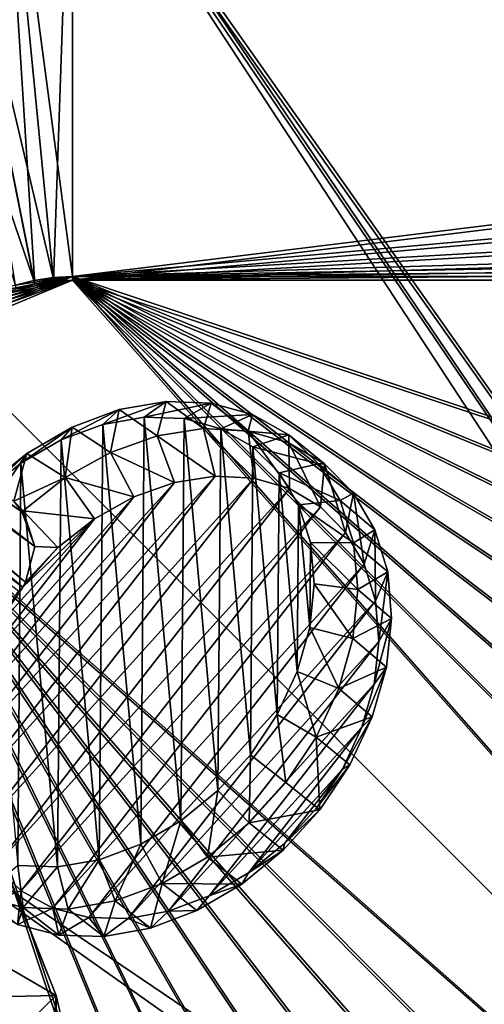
# Model space of a CAD drawing. Header units: metres. Extents: x 0 to 904, y -904 to 0.
# Tile 58 of 236: x 231 to 347, y -377 to -130. Entities that reach past the tile are written whole.
import ezdxf

# ---------------------------------------------------------------- set-up
doc = ezdxf.new("R2010")
doc.units = ezdxf.units.M

msp = doc.modelspace()

# ---------------------------------------------------------------- linework, layer by layer
at = {"layer": 'top'}
for points in [[(226.294678, -340.593079, 627.738281), (239.891342, -374.534302, 627.738281), (210.928574, -357.733429, 541.487976)], [(226.294678, -340.593079, 627.738281), (227.274521, -342.608612, 656.822449), (239.891342, -374.534302, 627.738281)], [(227.274521, -342.608612, 656.822449), (239.891449, -374.534271, 656.492065), (239.891342, -374.534302, 627.738281)], [(227.274872, -550.600037, 656.822449), (239.891449, -374.534271, 656.492065), (227.274521, -342.608612, 656.822449)], [(239.891342, -374.534302, 627.738281), (216.628174, -375.021973, 540.090271), (210.928574, -357.733429, 541.487976)], [(216.628174, -375.021973, 540.090271), (239.891342, -374.534302, 627.738281), (221.08551, -392.713531, 539.037292)], [(239.891342, -374.534302, 627.738281), (248.177063, -410.146484, 627.738281), (221.08551, -392.713531, 539.037292)], [(227.274872, -550.600037, 656.822449), (239.892044, -518.673462, 656.492065), (239.891449, -374.534271, 656.492065)], [(239.891342, -374.534302, 627.738281), (239.891449, -374.534271, 656.492065), (248.177063, -410.146484, 627.738281)], [(239.891449, -374.534271, 656.492065), (248.176208, -410.146606, 656.275085), (248.177063, -410.146484, 627.738281)], [(239.892044, -518.673462, 656.492065), (248.176208, -410.146606, 656.275085), (239.891449, -374.534271, 656.492065)]]:
    msp.add_3dface(points, dxfattribs=at)
at = {"layer": 'top0123413'}
for points in [[(599.026855, -599.023621, 106.499786), (74.938576, -244.304413, 117.34655), (244.305359, -74.93528, 117.346581)], [(74.938576, -244.304413, 117.34655), (75.496498, -229.329498, 117.524498), (244.305359, -74.93528, 117.346581)], [(244.305359, -74.93528, 117.346581), (75.496498, -229.329498, 117.524498), (229.33046, -75.495567, 117.524498)], [(783.459534, -78.803986, 110.644272), (821.526306, -350.769836, 106.817665), (244.305359, -74.93528, 117.346581)], [(821.526306, -350.769836, 106.817665), (608.480347, -591.158813, 106.480179), (244.305359, -74.93528, 117.346581)], [(244.305359, -74.93528, 117.346581), (608.480347, -591.158813, 106.480179), (599.026855, -599.023621, 106.499786)], [(229.476379, -77.234627, 120.501686), (76.680428, -244.304428, 120.325508), (244.305359, -76.679497, 120.325508)], [(76.680428, -244.304428, 120.325508), (592.962036, -609.72644, 109.443001), (244.305359, -76.679497, 120.325508)], [(244.305359, -76.679497, 120.325508), (592.962036, -609.72644, 109.443001), (600.576782, -600.573547, 109.461983)], [(785.042603, -80.559555, 113.603523), (244.305359, -76.679497, 120.325508), (819.806702, -350.769836, 109.839348)], [(819.806702, -350.769836, 109.839348), (244.305359, -76.679497, 120.325508), (609.729675, -592.958801, 109.443001)], [(244.305359, -76.679497, 120.325508), (600.576782, -600.573547, 109.461983), (609.729675, -592.958801, 109.443001)], [(599.026855, -599.023621, 106.499786), (78.807236, -783.456238, 110.644272), (74.938576, -244.304413, 117.34655)], [(592.962036, -609.72644, 109.443001), (76.680428, -244.304428, 120.325508), (350.77301, -819.803528, 109.839348)], [(76.680428, -244.304428, 120.325508), (80.562805, -785.039307, 113.603523), (350.77301, -819.803528, 109.839348)]]:
    msp.add_3dface(points, dxfattribs=at)
at = {"layer": 'top0123414'}
for points in [[(239.130142, -194.557022, 2176.059814), (225.478394, -55.951408, 2078.537354), (207.135193, -58.672752, 2078.537354)], [(244, -194.317764, 2176.059814), (244, -55.041393, 2078.537354), (225.478394, -55.951408, 2078.537354)], [(239.130142, -194.557022, 2176.059814), (244, -194.317764, 2176.059814), (225.478394, -55.951408, 2078.537354)], [(244, -55.041393, 2078.537354), (244, -194.317764, 2176.059814), (824.877136, -122.586029, 2125.83252)], [(234.307266, -195.272552, 2176.059814), (207.135193, -58.672752, 2078.537354), (189.147095, -63.179028, 2078.537354)], [(234.307266, -195.272552, 2176.059814), (239.130142, -194.557022, 2176.059814), (207.135193, -58.672752, 2078.537354)], [(207.643402, -61.238056, 2076.706299), (225.733688, -58.554077, 2076.706299), (234.491287, -196.200363, 2173.059814)], [(225.733688, -58.554077, 2076.706299), (244, -57.656563, 2076.706299), (239.222626, -195.498398, 2173.059814)], [(225.733688, -58.554077, 2076.706299), (239.222626, -195.498398, 2173.059814), (234.491287, -196.200363, 2173.059814)], [(244, -57.656563, 2076.706299), (244, -195.263657, 2173.059814), (239.222626, -195.498398, 2173.059814)], [(244, -57.656563, 2076.706299), (823.008972, -124.282608, 2123.358154), (244, -195.263657, 2173.059814)], [(207.643402, -61.238056, 2076.706299), (234.491287, -196.200363, 2173.059814), (229.851532, -197.362762, 2173.059814)], [(229.577713, -196.457367, 2176.059814), (234.307266, -195.272552, 2176.059814), (189.147095, -63.179028, 2078.537354)], [(824.877136, -122.586029, 2125.83252), (244, -194.317764, 2176.059814), (811.42926, -143.356155, 2140.375977)], [(823.008972, -124.282608, 2123.358154), (809.879211, -144.78981, 2137.717529), (244, -195.263657, 2173.059814)], [(244, -194.317764, 2176.059814), (794.585938, -162.380875, 2153.697266), (811.42926, -143.356155, 2140.375977)], [(244, -195.263657, 2173.059814), (809.879211, -144.78981, 2137.717529), (793.394592, -163.593872, 2150.884277)], [(773.81134, -178.560959, 2165.026611), (794.585938, -162.380875, 2153.697266), (244, -194.317764, 2176.059814)], [(793.394592, -163.593872, 2150.884277), (773.014099, -179.613525, 2162.101318), (244, -195.263657, 2173.059814)], [(244, -194.317764, 2176.059814), (761.837158, -185.037598, 2169.561768), (773.81134, -178.560959, 2165.026611)], [(773.014099, -179.613525, 2162.101318), (761.243042, -186.037827, 2166.599609), (244, -195.263657, 2173.059814)], [(748.854065, -190.035812, 2173.061523), (761.837158, -185.037598, 2169.561768), (244, -194.317764, 2176.059814)], [(244, -195.263657, 2173.059814), (761.243042, -186.037827, 2166.599609), (748.464478, -191.002426, 2170.075928)], [(720.773071, -194.317764, 2176.059814), (748.854065, -190.035812, 2173.061523), (244, -194.317764, 2176.059814)], [(720.773071, -195.263657, 2173.059814), (244, -195.263657, 2173.059814), (748.464478, -191.002426, 2170.075928)], [(208.869354, -208.869354, 2176.059814), (613.347717, -613.347717, 2176.059814), (244, -194.317764, 2176.059814)], [(212.481262, -205.595688, 2176.059814), (208.869354, -208.869354, 2176.059814), (244, -194.317764, 2176.059814)], [(244, -194.317764, 2176.059814), (216.397446, -202.691254, 2176.059814), (212.481262, -205.595688, 2176.059814)], [(220.579483, -200.184662, 2176.059814), (216.397446, -202.691254, 2176.059814), (244, -194.317764, 2176.059814)], [(224.987061, -198.100021, 2176.059814), (220.579483, -200.184662, 2176.059814), (244, -194.317764, 2176.059814)], [(244, -194.317764, 2176.059814), (229.577713, -196.457367, 2176.059814), (224.987061, -198.100021, 2176.059814)], [(234.307266, -195.272552, 2176.059814), (229.577713, -196.457367, 2176.059814), (244, -194.317764, 2176.059814)], [(239.130142, -194.557022, 2176.059814), (234.307266, -195.272552, 2176.059814), (244, -194.317764, 2176.059814)], [(613.347717, -613.347717, 2176.059814), (637.130676, -587.151306, 2176.059814), (244, -194.317764, 2176.059814)], [(244, -194.317764, 2176.059814), (637.130676, -587.151306, 2176.059814), (658.570862, -558.350342, 2176.059814)], [(658.570862, -558.350342, 2176.059814), (677.258911, -527.28064, 2176.059814), (244, -194.317764, 2176.059814)], [(677.258911, -527.28064, 2176.059814), (692.854126, -494.357971, 2176.059814), (244, -194.317764, 2176.059814)], [(244, -194.317764, 2176.059814), (692.854126, -494.357971, 2176.059814), (705.106445, -460.050629, 2176.059814)], [(705.106445, -460.050629, 2176.059814), (713.861633, -424.866608, 2176.059814), (244, -194.317764, 2176.059814)], [(713.861633, -424.866608, 2176.059814), (719.066467, -389.340759, 2176.059814), (244, -194.317764, 2176.059814)], [(244, -194.317764, 2176.059814), (719.066467, -389.340759, 2176.059814), (720.773071, -354, 2176.059814)], [(720.773071, -354, 2176.059814), (720.773071, -194.317764, 2176.059814), (244, -194.317764, 2176.059814)], [(613.347717, -613.347717, 2173.059814), (209.538208, -209.538208, 2173.059814), (244, -195.263657, 2173.059814)], [(209.538208, -209.538208, 2173.059814), (213.07988, -206.328049, 2173.059814), (244, -195.263657, 2173.059814)], [(244, -195.263657, 2173.059814), (213.07988, -206.328049, 2173.059814), (216.921631, -203.478607, 2173.059814)], [(216.921631, -203.478607, 2173.059814), (221.0242, -201.019485, 2173.059814), (244, -195.263657, 2173.059814)], [(221.0242, -201.019485, 2173.059814), (225.348053, -198.974319, 2173.059814), (244, -195.263657, 2173.059814)], [(244, -195.263657, 2173.059814), (225.348053, -198.974319, 2173.059814), (229.851532, -197.362762, 2173.059814)], [(229.851532, -197.362762, 2173.059814), (234.491287, -196.200363, 2173.059814), (244, -195.263657, 2173.059814)], [(234.491287, -196.200363, 2173.059814), (239.222626, -195.498398, 2173.059814), (244, -195.263657, 2173.059814)], [(720.773071, -195.263657, 2173.059814), (720.773071, -354, 2173.059814), (244, -195.263657, 2173.059814)], [(720.773071, -354, 2173.059814), (719.066467, -389.340759, 2173.059814), (244, -195.263657, 2173.059814)], [(244, -195.263657, 2173.059814), (719.066467, -389.340759, 2173.059814), (713.861633, -424.866608, 2173.059814)], [(713.861633, -424.866608, 2173.059814), (705.106445, -460.050629, 2173.059814), (244, -195.263657, 2173.059814)], [(705.106445, -460.050629, 2173.059814), (692.854126, -494.357971, 2173.059814), (244, -195.263657, 2173.059814)], [(244, -195.263657, 2173.059814), (692.854126, -494.357971, 2173.059814), (677.258911, -527.28064, 2173.059814)], [(677.258911, -527.28064, 2173.059814), (658.570862, -558.350342, 2173.059814), (244, -195.263657, 2173.059814)], [(658.570862, -558.350342, 2173.059814), (637.130676, -587.151306, 2173.059814), (244, -195.263657, 2173.059814)], [(244, -195.263657, 2173.059814), (637.130676, -587.151306, 2173.059814), (613.347717, -613.347717, 2173.059814)], [(613.347717, -613.347717, 2176.059814), (208.869354, -208.869354, 2176.059814), (194.317764, -244, 2176.059814)], [(209.538208, -209.538208, 2173.059814), (613.347717, -613.347717, 2173.059814), (195.263657, -244, 2173.059814)], [(194.317764, -720.773071, 2176.059814), (354, -720.773071, 2176.059814), (194.317764, -244, 2176.059814)], [(354, -720.773071, 2176.059814), (389.950043, -719.006958, 2176.059814), (194.317764, -244, 2176.059814)], [(194.317764, -244, 2176.059814), (389.950043, -719.006958, 2176.059814), (425.553864, -713.725647, 2176.059814)], [(425.553864, -713.725647, 2176.059814), (460.468597, -704.97998, 2176.059814), (194.317764, -244, 2176.059814)], [(460.468597, -704.97998, 2176.059814), (494.357971, -692.854126, 2176.059814), (194.317764, -244, 2176.059814)], [(194.317764, -244, 2176.059814), (494.357971, -692.854126, 2176.059814), (526.89563, -677.464966, 2176.059814)], [(526.89563, -677.464966, 2176.059814), (557.768188, -658.960693, 2176.059814), (194.317764, -244, 2176.059814)], [(557.768188, -658.960693, 2176.059814), (586.678406, -637.519409, 2176.059814), (194.317764, -244, 2176.059814)], [(194.317764, -244, 2176.059814), (586.678406, -637.519409, 2176.059814), (613.347717, -613.347717, 2176.059814)], [(195.263657, -720.773071, 2173.059814), (195.263657, -244, 2173.059814), (354, -720.773071, 2173.059814)], [(195.263657, -244, 2173.059814), (389.340759, -719.066467, 2173.059814), (354, -720.773071, 2173.059814)], [(195.263657, -244, 2173.059814), (613.347717, -613.347717, 2173.059814), (587.151306, -637.130676, 2173.059814)], [(587.151306, -637.130676, 2173.059814), (558.350342, -658.570862, 2173.059814), (195.263657, -244, 2173.059814)], [(558.350342, -658.570862, 2173.059814), (527.28064, -677.258911, 2173.059814), (195.263657, -244, 2173.059814)], [(195.263657, -244, 2173.059814), (527.28064, -677.258911, 2173.059814), (494.357971, -692.854126, 2173.059814)], [(494.357971, -692.854126, 2173.059814), (460.050629, -705.106445, 2173.059814), (195.263657, -244, 2173.059814)], [(460.050629, -705.106445, 2173.059814), (424.866608, -713.861633, 2173.059814), (195.263657, -244, 2173.059814)], [(195.263657, -244, 2173.059814), (424.866608, -713.861633, 2173.059814), (389.340759, -719.066467, 2173.059814)]]:
    msp.add_3dface(points, dxfattribs=at)
at = {"layer": 'top0123422'}
for points in [[(229.27507, -250.602432, 1937.716309), (231.295456, -253.319458, 1933.672607), (161.578476, -203.939224, 1816.855957)], [(161.578476, -203.939224, 1816.855957), (231.295456, -253.319458, 1933.672607), (164.351929, -207.670624, 1813.834106)], [(231.295456, -253.319458, 1933.672607), (234.49585, -261.9617, 1932.623291), (164.351929, -207.670624, 1813.834106)], [(164.351929, -207.670624, 1813.834106), (234.49585, -261.9617, 1932.623291), (165.177902, -211.695007, 1811.760254)], [(165.177902, -211.695007, 1811.760254), (232.21019, -270.892334, 1931.976807), (164.55397, -216.025116, 1810.356934)], [(234.49585, -261.9617, 1932.623291), (232.21019, -270.892334, 1931.976807), (165.177902, -211.695007, 1811.760254)], [(164.55397, -216.025116, 1810.356934), (231.484726, -272.170868, 1932.188232), (161.989349, -220.908112, 1809.793213)], [(232.21019, -270.892334, 1931.976807), (231.484726, -272.170868, 1932.188232), (164.55397, -216.025116, 1810.356934)], [(230.418243, -273.192383, 1932.031006), (161.989349, -220.908112, 1809.793213), (231.484726, -272.170868, 1932.188232)], [(261.959686, -229.571991, 1973.876099), (267.409546, -225.603012, 1964.790649), (251.541946, -231.37294, 1967.880127)], [(267.409546, -225.603012, 1964.790649), (255.646896, -227.637711, 1958.02124), (251.541946, -231.37294, 1967.880127)], [(267.409546, -225.603012, 1964.790649), (265.183289, -234.23764, 1945.964722), (255.646896, -227.637711, 1958.02124)], [(278.701447, -226.01358, 1972.578247), (267.409546, -225.603012, 1964.790649), (261.959686, -229.571991, 1973.876099)], [(271.960358, -229.936661, 1980.773804), (278.701447, -226.01358, 1972.578247), (261.959686, -229.571991, 1973.876099)], [(276.833771, -232.428635, 1952.781982), (265.183289, -234.23764, 1945.964722), (267.409546, -225.603012, 1964.790649)], [(278.701447, -226.01358, 1972.578247), (276.833771, -232.428635, 1952.781982), (267.409546, -225.603012, 1964.790649)], [(289.088654, -228.853622, 1981.084961), (278.701447, -226.01358, 1972.578247), (271.960358, -229.936661, 1980.773804)], [(287.984009, -233.030258, 1960.578857), (276.833771, -232.428635, 1952.781982), (278.701447, -226.01358, 1972.578247)], [(289.088654, -228.853622, 1981.084961), (287.984009, -233.030258, 1960.578857), (278.701447, -226.01358, 1972.578247)], [(251.541946, -231.37294, 1967.880127), (255.646896, -227.637711, 1958.02124), (241.107452, -235.270294, 1963.016357)], [(255.646896, -227.637711, 1958.02124), (243.865601, -232.039474, 1952.530518), (241.107452, -235.270294, 1963.016357)], [(255.646896, -227.637711, 1958.02124), (253.473557, -238.388794, 1940.385132), (243.865601, -232.039474, 1952.530518)], [(265.183289, -234.23764, 1945.964722), (253.473557, -238.388794, 1940.385132), (255.646896, -227.637711, 1958.02124)], [(281.159607, -232.452927, 1988.308105), (289.088654, -228.853622, 1981.084961), (271.960358, -229.936661, 1980.773804)], [(298.171936, -234.013992, 1989.983643), (289.088654, -228.853622, 1981.084961), (281.159607, -232.452927, 1988.308105)], [(298.211884, -236.01973, 1969.060303), (287.984009, -233.030258, 1960.578857), (289.088654, -228.853622, 1981.084961)], [(298.171936, -234.013992, 1989.983643), (298.211884, -236.01973, 1969.060303), (289.088654, -228.853622, 1981.084961)], [(251.541946, -231.37294, 1967.880127), (241.107452, -235.270294, 1963.016357), (250.669907, -340.476379, 2026.801147)], [(261.104401, -336.579193, 2031.665039), (251.541946, -231.37294, 1967.880127), (250.669907, -340.476379, 2026.801147)], [(261.959686, -229.571991, 1973.876099), (251.541946, -231.37294, 1967.880127), (261.104401, -336.579193, 2031.665039)], [(271.154694, -330.735352, 2035.209839), (261.959686, -229.571991, 1973.876099), (261.104401, -336.579193, 2031.665039)], [(271.960358, -229.936661, 1980.773804), (261.959686, -229.571991, 1973.876099), (271.154694, -330.735352, 2035.209839)], [(280.434509, -323.169403, 2037.299316), (271.960358, -229.936661, 1980.773804), (271.154694, -330.735352, 2035.209839)], [(281.159607, -232.452927, 1988.308105), (271.960358, -229.936661, 1980.773804), (280.434509, -323.169403, 2037.299316)], [(241.107452, -235.270294, 1963.016357), (243.865601, -232.039474, 1952.530518), (231.05722, -241.114288, 1959.47168)], [(243.865601, -232.039474, 1952.530518), (232.518448, -238.639114, 1948.529175), (231.05722, -241.114288, 1959.47168)], [(243.865601, -232.039474, 1952.530518), (242.147812, -244.72496, 1936.254517), (232.518448, -238.639114, 1948.529175)], [(253.473557, -238.388794, 1940.385132), (242.147812, -244.72496, 1936.254517), (243.865601, -232.039474, 1952.530518)], [(265.183289, -234.23764, 1945.964722), (269.551208, -245.905762, 1943.361572), (253.473557, -238.388794, 1940.385132)], [(276.833771, -232.428635, 1952.781982), (279.703033, -244.330795, 1949.302612), (265.183289, -234.23764, 1945.964722)], [(279.703033, -244.330795, 1949.302612), (269.551208, -245.905762, 1943.361572), (265.183289, -234.23764, 1945.964722)], [(287.984009, -233.030258, 1960.578857), (289.418732, -244.856293, 1956.097046), (276.833771, -232.428635, 1952.781982)], [(289.418732, -244.856293, 1956.097046), (279.703033, -244.330795, 1949.302612), (276.833771, -232.428635, 1952.781982)], [(288.58728, -314.172211, 2037.853149), (281.159607, -232.452927, 1988.308105), (280.434509, -323.169403, 2037.299316)], [(289.203918, -237.024109, 1996.189575), (298.171936, -234.013992, 1989.983643), (281.159607, -232.452927, 1988.308105)], [(289.203918, -237.024109, 1996.189575), (281.159607, -232.452927, 1988.308105), (288.58728, -314.172211, 2037.853149)], [(298.211884, -236.01973, 1969.060303), (298.330566, -247.462372, 1963.487915), (287.984009, -233.030258, 1960.578857)], [(298.330566, -247.462372, 1963.487915), (289.418732, -244.856293, 1956.097046), (287.984009, -233.030258, 1960.578857)], [(305.602173, -241.296371, 1998.932495), (298.171936, -234.013992, 1989.983643), (289.203918, -237.024109, 1996.189575)], [(305.602173, -241.296371, 1998.932495), (307.130249, -241.28389, 1977.905273), (298.171936, -234.013992, 1989.983643)], [(307.130249, -241.28389, 1977.905273), (298.211884, -236.01973, 1969.060303), (298.171936, -234.013992, 1989.983643)], [(241.107452, -235.270294, 1963.016357), (231.05722, -241.114288, 1959.47168), (240.252182, -342.27713, 2020.805054)], [(250.669907, -340.476379, 2026.801147), (241.107452, -235.270294, 1963.016357), (240.252182, -342.27713, 2020.805054)], [(307.130249, -241.28389, 1977.905273), (306.101227, -252.050369, 1971.195313), (298.211884, -236.01973, 1969.060303)], [(306.101227, -252.050369, 1971.195313), (298.330566, -247.462372, 1963.487915), (298.211884, -236.01973, 1969.060303)], [(231.05722, -241.114288, 1959.47168), (232.518448, -238.639114, 1948.529175), (221.777481, -248.680328, 1957.382324)], [(232.518448, -238.639114, 1948.529175), (222.04155, -247.182999, 1946.171265), (221.777481, -248.680328, 1957.382324)], [(232.518448, -238.639114, 1948.529175), (225.538849, -248.94426, 1941.970581), (222.04155, -247.182999, 1946.171265)], [(232.518448, -238.639114, 1948.529175), (229.27507, -250.602432, 1937.716309), (225.538849, -248.94426, 1941.970581)], [(242.147812, -244.72496, 1936.254517), (229.27507, -250.602432, 1937.716309), (232.518448, -238.639114, 1948.529175)], [(253.473557, -238.388794, 1940.385132), (259.347504, -249.521576, 1938.498779), (242.147812, -244.72496, 1936.254517)], [(269.551208, -245.905762, 1943.361572), (259.347504, -249.521576, 1938.498779), (253.473557, -238.388794, 1940.385132)], [(295.299652, -304.089417, 2036.85022), (289.203918, -237.024109, 1996.189575), (288.58728, -314.172211, 2037.853149)], [(295.784119, -243.474518, 2004.115356), (305.602173, -241.296371, 1998.932495), (289.203918, -237.024109, 1996.189575)], [(295.784119, -243.474518, 2004.115356), (289.203918, -237.024109, 1996.189575), (295.299652, -304.089417, 2036.85022)], [(231.05722, -241.114288, 1959.47168), (221.777481, -248.680328, 1957.382324), (230.251572, -341.912292, 2013.907349)], [(240.252182, -342.27713, 2020.805054), (231.05722, -241.114288, 1959.47168), (230.251572, -341.912292, 2013.907349)], [(311.093811, -250.420853, 2007.587524), (305.602173, -241.296371, 1998.932495), (295.784119, -243.474518, 2004.115356)], [(314.40155, -248.623459, 1986.778809), (307.130249, -241.28389, 1977.905273), (305.602173, -241.296371, 1998.932495)], [(311.093811, -250.420853, 2007.587524), (314.40155, -248.623459, 1986.778809), (305.602173, -241.296371, 1998.932495)], [(312.436615, -258.446655, 1978.92749), (306.101227, -252.050369, 1971.195313), (307.130249, -241.28389, 1977.905273)], [(314.40155, -248.623459, 1986.778809), (312.436615, -258.446655, 1978.92749), (307.130249, -241.28389, 1977.905273)], [(300.31369, -293.308563, 2034.328857), (295.784119, -243.474518, 2004.115356), (295.299652, -304.089417, 2036.85022)], [(300.6474, -251.556274, 2011.780762), (311.093811, -250.420853, 2007.587524), (295.784119, -243.474518, 2004.115356)], [(300.6474, -251.556274, 2011.780762), (295.784119, -243.474518, 2004.115356), (300.31369, -293.308563, 2034.328857)], [(216.694885, -325.204437, 1951.206055), (215.60054, -315.153748, 1944.991333), (279.703033, -244.330795, 1949.302612)], [(279.703033, -244.330795, 1949.302612), (215.60054, -315.153748, 1944.991333), (269.551208, -245.905762, 1943.361572)], [(215.60054, -315.153748, 1944.991333), (216.496262, -304.522919, 1939.793213), (269.551208, -245.905762, 1943.361572)], [(269.551208, -245.905762, 1943.361572), (216.496262, -304.522919, 1939.793213), (259.347504, -249.521576, 1938.498779)], [(289.418732, -244.856293, 1956.097046), (216.694885, -325.204437, 1951.206055), (279.703033, -244.330795, 1949.302612)], [(219.7379, -334.294586, 1958.202148), (216.694885, -325.204437, 1951.206055), (289.418732, -244.856293, 1956.097046)], [(298.330566, -247.462372, 1963.487915), (219.7379, -334.294586, 1958.202148), (289.418732, -244.856293, 1956.097046)], [(242.147812, -244.72496, 1936.254517), (231.634781, -253.006287, 1933.729126), (229.27507, -250.602432, 1937.716309)], [(242.147812, -244.72496, 1936.254517), (249.478073, -255.041367, 1934.898438), (231.634781, -253.006287, 1933.729126)], [(259.347504, -249.521576, 1938.498779), (249.478073, -255.041367, 1934.898438), (242.147812, -244.72496, 1936.254517)], [(224.61441, -342.08017, 1965.714844), (219.7379, -334.294586, 1958.202148), (298.330566, -247.462372, 1963.487915)], [(306.101227, -252.050369, 1971.195313), (224.61441, -342.08017, 1965.714844), (298.330566, -247.462372, 1963.487915)], [(319.750519, -257.760651, 1995.345215), (314.40155, -248.623459, 1986.778809), (311.093811, -250.420853, 2007.587524)], [(317.096924, -266.409119, 1986.391846), (312.436615, -258.446655, 1978.92749), (314.40155, -248.623459, 1986.778809)], [(319.750519, -257.760651, 1995.345215), (317.096924, -266.409119, 1986.391846), (314.40155, -248.623459, 1986.778809)], [(216.496262, -304.522919, 1939.793213), (219.34819, -293.714355, 1935.808594), (259.347504, -249.521576, 1938.498779)], [(259.347504, -249.521576, 1938.498779), (219.34819, -293.714355, 1935.808594), (249.478073, -255.041367, 1934.898438)], [(231.634781, -253.006287, 1933.729126), (231.295456, -253.319458, 1933.672607), (229.27507, -250.602432, 1937.716309)], [(303.436676, -282.243927, 2030.386108), (300.6474, -251.556274, 2011.780762), (300.31369, -293.308563, 2034.328857)], [(314.435791, -261.036774, 2015.616089), (311.093811, -250.420853, 2007.587524), (300.6474, -251.556274, 2011.780762)], [(303.606812, -260.958801, 2018.891235), (314.435791, -261.036774, 2015.616089), (300.6474, -251.556274, 2011.780762)], [(303.606812, -260.958801, 2018.891235), (300.6474, -251.556274, 2011.780762), (303.436676, -282.243927, 2030.386108)], [(314.435791, -261.036774, 2015.616089), (319.750519, -257.760651, 1995.345215), (311.093811, -250.420853, 2007.587524)], [(231.139847, -348.266479, 1973.459839), (224.61441, -342.08017, 1965.714844), (306.101227, -252.050369, 1971.195313)], [(312.436615, -258.446655, 1978.92749), (231.139847, -348.266479, 1973.459839), (306.101227, -252.050369, 1971.195313)], [(234.49585, -261.9617, 1932.623291), (231.295456, -253.319458, 1933.672607), (231.634781, -253.006287, 1933.729126)], [(249.478073, -255.041367, 1934.898438), (240.316513, -262.256256, 1932.696655), (231.634781, -253.006287, 1933.729126)], [(231.634781, -253.006287, 1933.729126), (240.316513, -262.256256, 1932.696655), (234.49585, -261.9617, 1932.623291)], [(219.34819, -293.714355, 1935.808594), (224.04834, -283.137115, 1933.18811), (249.478073, -255.041367, 1934.898438)], [(249.478073, -255.041367, 1934.898438), (224.04834, -283.137115, 1933.18811), (231.484726, -272.170868, 1932.188232)], [(240.316513, -262.256256, 1932.696655), (249.478073, -255.041367, 1934.898438), (231.484726, -272.170868, 1932.188232)], [(239.067215, -352.619385, 1981.143921), (231.139847, -348.266479, 1973.459839), (312.436615, -258.446655, 1978.92749)], [(317.096924, -266.409119, 1986.391846), (239.067215, -352.619385, 1981.143921), (312.436615, -258.446655, 1978.92749)], [(322.97467, -268.349518, 2003.280029), (319.750519, -257.760651, 1995.345215), (314.435791, -261.036774, 2015.616089)], [(319.905762, -275.636383, 1993.305908), (317.096924, -266.409119, 1986.391846), (319.750519, -257.760651, 1995.345215)], [(322.97467, -268.349518, 2003.280029), (319.905762, -275.636383, 1993.305908), (319.750519, -257.760651, 1995.345215)], [(304.548615, -271.32077, 2025.173462), (303.606812, -260.958801, 2018.891235), (303.436676, -282.243927, 2030.386108)], [(304.548615, -271.32077, 2025.173462), (315.499695, -272.736115, 2022.709473), (303.606812, -260.958801, 2018.891235)], [(315.499695, -272.736115, 2022.709473), (314.435791, -261.036774, 2015.616089), (303.606812, -260.958801, 2018.891235)], [(315.499695, -272.736115, 2022.709473), (322.97467, -268.349518, 2003.280029), (314.435791, -261.036774, 2015.616089)], [(232.21019, -270.892334, 1931.976807), (240.316513, -262.256256, 1932.696655), (231.484726, -272.170868, 1932.188232)], [(240.316513, -262.256256, 1932.696655), (232.21019, -270.892334, 1931.976807), (234.49585, -261.9617, 1932.623291)], [(248.096466, -354.974121, 1988.476318), (239.067215, -352.619385, 1981.143921), (317.096924, -266.409119, 1986.391846)], [(319.905762, -275.636383, 1993.305908), (248.096466, -354.974121, 1988.476318), (317.096924, -266.409119, 1986.391846)], [(323.951965, -279.989319, 2010.282959), (322.97467, -268.349518, 2003.280029), (315.499695, -272.736115, 2022.709473)], [(320.756866, -285.779236, 1999.407837), (319.905762, -275.636383, 1993.305908), (322.97467, -268.349518, 2003.280029)], [(323.951965, -279.989319, 2010.282959), (320.756866, -285.779236, 1999.407837), (322.97467, -268.349518, 2003.280029)], [(303.436676, -282.243927, 2030.386108), (314.244568, -285.069214, 2028.595215), (304.548615, -271.32077, 2025.173462)], [(314.244568, -285.069214, 2028.595215), (315.499695, -272.736115, 2022.709473), (304.548615, -271.32077, 2025.173462)], [(224.04834, -283.137115, 1933.18811), (230.418243, -273.192383, 1932.031006), (231.484726, -272.170868, 1932.188232)], [(314.244568, -285.069214, 2028.595215), (323.951965, -279.989319, 2010.282959), (315.499695, -272.736115, 2022.709473)], [(257.885864, -355.241577, 1995.179443), (248.096466, -354.974121, 1988.476318), (319.905762, -275.636383, 1993.305908)], [(320.756866, -285.779236, 1999.407837), (257.885864, -355.241577, 1995.179443), (319.905762, -275.636383, 1993.305908)], [(322.645416, -292.23941, 2016.088989), (323.951965, -279.989319, 2010.282959), (314.244568, -285.069214, 2028.595215)], [(322.645416, -292.23941, 2016.088989), (319.617981, -296.453766, 2004.466919), (323.951965, -279.989319, 2010.282959)], [(319.617981, -296.453766, 2004.466919), (320.756866, -285.779236, 1999.407837), (323.951965, -279.989319, 2010.282959)], [(300.31369, -293.308563, 2034.328857), (310.718689, -297.562134, 2033.047119), (303.436676, -282.243927, 2030.386108)], [(310.718689, -297.562134, 2033.047119), (314.244568, -285.069214, 2028.595215), (303.436676, -282.243927, 2030.386108)], [(268.064911, -353.411621, 2000.999634), (257.885864, -355.241577, 1995.179443), (320.756866, -285.779236, 1999.407837)], [(319.617981, -296.453766, 2004.466919), (268.064911, -353.411621, 2000.999634), (320.756866, -285.779236, 1999.407837)], [(310.718689, -297.562134, 2033.047119), (322.645416, -292.23941, 2016.088989), (314.244568, -285.069214, 2028.595215)], [(295.299652, -304.089417, 2036.85022), (305.057587, -309.73465, 2035.894043), (300.31369, -293.308563, 2034.328857)], [(305.057587, -309.73465, 2035.894043), (310.718689, -297.562134, 2033.047119), (300.31369, -293.308563, 2034.328857)], [(319.104492, -304.636078, 2020.478271), (322.645416, -292.23941, 2016.088989), (310.718689, -297.562134, 2033.047119)], [(319.104492, -304.636078, 2020.478271), (316.532196, -307.255951, 2008.291504), (322.645416, -292.23941, 2016.088989)], [(316.532196, -307.255951, 2008.291504), (319.617981, -296.453766, 2004.466919), (322.645416, -292.23941, 2016.088989)], [(278.248291, -349.553497, 2005.716675), (268.064911, -353.411621, 2000.999634), (319.617981, -296.453766, 2004.466919)], [(316.532196, -307.255951, 2008.291504), (278.248291, -349.553497, 2005.716675), (319.617981, -296.453766, 2004.466919)], [(305.057587, -309.73465, 2035.894043), (319.104492, -304.636078, 2020.478271), (310.718689, -297.562134, 2033.047119)], [(288.58728, -314.172211, 2037.853149), (297.47879, -321.118988, 2037.026489), (295.299652, -304.089417, 2036.85022)], [(297.47879, -321.118988, 2037.026489), (305.057587, -309.73465, 2035.894043), (295.299652, -304.089417, 2036.85022)], [(305.057587, -309.73465, 2035.894043), (313.463196, -316.710052, 2023.28479), (319.104492, -304.636078, 2020.478271)], [(313.463196, -316.710052, 2023.28479), (311.616302, -317.776947, 2010.736816), (319.104492, -304.636078, 2020.478271)], [(311.616302, -317.776947, 2010.736816), (316.532196, -307.255951, 2008.291504), (319.104492, -304.636078, 2020.478271)], [(288.050598, -343.813293, 2009.151855), (278.248291, -349.553497, 2005.716675), (316.532196, -307.255951, 2008.291504)], [(311.616302, -317.776947, 2010.736816), (288.050598, -343.813293, 2009.151855), (316.532196, -307.255951, 2008.291504)], [(297.47879, -321.118988, 2037.026489), (305.935089, -328.004333, 2024.4021), (305.057587, -309.73465, 2035.894043)], [(305.935089, -328.004333, 2024.4021), (313.463196, -316.710052, 2023.28479), (305.057587, -309.73465, 2035.894043)], [(288.58728, -314.172211, 2037.853149), (280.434509, -323.169403, 2037.299316), (288.273621, -331.277557, 2036.401001)], [(297.47879, -321.118988, 2037.026489), (288.58728, -314.172211, 2037.853149), (288.273621, -331.277557, 2036.401001)], [(297.100861, -336.408203, 2011.175293), (288.050598, -343.813293, 2009.151855), (311.616302, -317.776947, 2010.736816)], [(305.056458, -327.61853, 2011.710327), (297.100861, -336.408203, 2011.175293), (311.616302, -317.776947, 2010.736816)], [(305.935089, -328.004333, 2024.4021), (305.056458, -327.61853, 2011.710327), (313.463196, -316.710052, 2023.28479)], [(305.056458, -327.61853, 2011.710327), (311.616302, -317.776947, 2010.736816), (313.463196, -316.710052, 2023.28479)], [(280.434509, -323.169403, 2037.299316), (271.154694, -330.735352, 2035.209839), (277.795837, -339.819977, 2034.041748)], [(288.273621, -331.277557, 2036.401001), (280.434509, -323.169403, 2037.299316), (277.795837, -339.819977, 2034.041748)], [(297.47879, -321.118988, 2037.026489), (288.273621, -331.277557, 2036.401001), (305.935089, -328.004333, 2024.4021)], [(288.273621, -331.277557, 2036.401001), (296.805145, -338.09137, 2023.787964), (305.935089, -328.004333, 2024.4021)], [(305.935089, -328.004333, 2024.4021), (296.805145, -338.09137, 2023.787964), (297.100861, -336.408203, 2011.175293)], [(305.056458, -327.61853, 2011.710327), (305.935089, -328.004333, 2024.4021), (297.100861, -336.408203, 2011.175293)], [(271.154694, -330.735352, 2035.209839), (261.104401, -336.579193, 2031.665039), (266.448151, -346.417938, 2030.039185)], [(277.795837, -339.819977, 2034.041748), (271.154694, -330.735352, 2035.209839), (266.448151, -346.417938, 2030.039185)], [(288.273621, -331.277557, 2036.401001), (277.795837, -339.819977, 2034.041748), (296.805145, -338.09137, 2023.787964)], [(261.104401, -336.579193, 2031.665039), (250.669907, -340.476379, 2026.801147), (254.666687, -350.817841, 2024.547241)], [(266.448151, -346.417938, 2030.039185), (261.104401, -336.579193, 2031.665039), (254.666687, -350.817841, 2024.547241)], [(277.795837, -339.819977, 2034.041748), (286.418945, -346.589355, 2021.465698), (296.805145, -338.09137, 2023.787964)], [(296.805145, -338.09137, 2023.787964), (286.418945, -346.589355, 2021.465698), (288.050598, -343.813293, 2009.151855)], [(297.100861, -336.408203, 2011.175293), (296.805145, -338.09137, 2023.787964), (288.050598, -343.813293, 2009.151855)], [(250.669907, -340.476379, 2026.801147), (240.252182, -342.27713, 2020.805054), (242.904251, -352.850555, 2017.776978)], [(254.666687, -350.817841, 2024.547241), (250.669907, -340.476379, 2026.801147), (242.904251, -352.850555, 2017.776978)], [(277.795837, -339.819977, 2034.041748), (266.448151, -346.417938, 2030.039185), (286.418945, -346.589355, 2021.465698)], [(231.139847, -348.266479, 1973.459839), (221.108917, -351.695923, 1980.503906), (224.61441, -342.08017, 1965.714844)], [(231.6129, -352.437988, 2009.988647), (230.251572, -341.912292, 2013.907349), (221.226593, -349.596008, 2001.481445)], [(240.252182, -342.27713, 2020.805054), (230.251572, -341.912292, 2013.907349), (231.6129, -352.437988, 2009.988647)], [(242.904251, -352.850555, 2017.776978), (240.252182, -342.27713, 2020.805054), (231.6129, -352.437988, 2009.988647)], [(288.050598, -343.813293, 2009.151855), (286.418945, -346.589355, 2021.465698), (278.248291, -349.553497, 2005.716675)], [(266.448151, -346.417938, 2030.039185), (254.666687, -350.817841, 2024.547241), (263.483063, -357.603729, 2012.109741)], [(275.169647, -353.176575, 2017.523193), (266.448151, -346.417938, 2030.039185), (263.483063, -357.603729, 2012.109741)], [(266.448151, -346.417938, 2030.039185), (275.169647, -353.176575, 2017.523193), (286.418945, -346.589355, 2021.465698)], [(286.418945, -346.589355, 2021.465698), (275.169647, -353.176575, 2017.523193), (278.248291, -349.553497, 2005.716675)], [(230.205795, -356.692291, 1989.322388), (221.108917, -351.695923, 1980.503906), (231.139847, -348.266479, 1973.459839)], [(231.6129, -352.437988, 2009.988647), (221.226593, -349.596008, 2001.481445), (230.205795, -356.692291, 1989.322388)], [(239.067215, -352.619385, 1981.143921), (230.205795, -356.692291, 1989.322388), (231.139847, -348.266479, 1973.459839)], [(278.248291, -349.553497, 2005.716675), (275.169647, -353.176575, 2017.523193), (268.064911, -353.411621, 2000.999634)], [(240.567429, -359.395477, 1997.737305), (231.6129, -352.437988, 2009.988647), (230.205795, -356.692291, 1989.322388)], [(240.567429, -359.395477, 1997.737305), (230.205795, -356.692291, 1989.322388), (239.067215, -352.619385, 1981.143921)], [(242.904251, -352.850555, 2017.776978), (231.6129, -352.437988, 2009.988647), (240.567429, -359.395477, 1997.737305)], [(248.096466, -354.974121, 1988.476318), (240.567429, -359.395477, 1997.737305), (239.067215, -352.619385, 1981.143921)], [(251.801605, -359.703186, 2005.430054), (242.904251, -352.850555, 2017.776978), (240.567429, -359.395477, 1997.737305)], [(254.666687, -350.817841, 2024.547241), (242.904251, -352.850555, 2017.776978), (251.801605, -359.703186, 2005.430054)], [(263.483063, -357.603729, 2012.109741), (254.666687, -350.817841, 2024.547241), (251.801605, -359.703186, 2005.430054)], [(251.801605, -359.703186, 2005.430054), (240.567429, -359.395477, 1997.737305), (248.096466, -354.974121, 1988.476318)], [(257.885864, -355.241577, 1995.179443), (251.801605, -359.703186, 2005.430054), (248.096466, -354.974121, 1988.476318)], [(263.483063, -357.603729, 2012.109741), (251.801605, -359.703186, 2005.430054), (257.885864, -355.241577, 1995.179443)], [(268.064911, -353.411621, 2000.999634), (263.483063, -357.603729, 2012.109741), (257.885864, -355.241577, 1995.179443)], [(275.169647, -353.176575, 2017.523193), (263.483063, -357.603729, 2012.109741), (268.064911, -353.411621, 2000.999634)]]:
    msp.add_3dface(points, dxfattribs=at)

doc.saveas('drawing.dxf')
